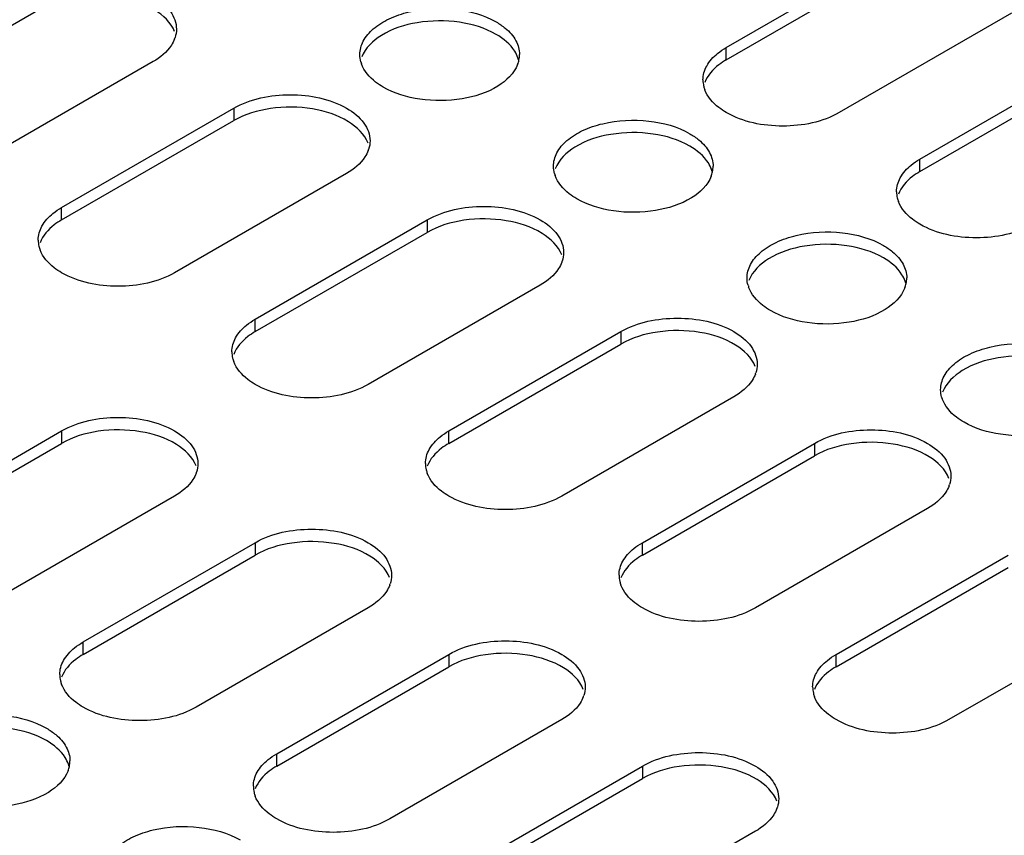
# Model space of a CAD drawing. Header units: millimetres. Extents: x 96 to 741, y 276 to 892.
# Tile 10 of 40: x 459 to 523, y 423 to 476. Entities that reach past the tile are written whole.
import ezdxf

# ---------------------------------------------------------------- set-up
doc = ezdxf.new("R2010")
doc.units = ezdxf.units.MM
doc.header["$LTSCALE"] = 75.983159
doc.layers.get('0').update_dxf_attribs({"linetype": 'CONTINUOUS'})

msp = doc.modelspace()

# ---------------------------------------------------------------- linework, layer by layer
at = {"color": 7}
for p, q in [((505.031, 474.53), (516.345, 481.062)), ((505.031, 473.713), (516.345, 480.245)), ((448.604, 470.529), (459.918, 477.061)), ((523.77, 476.775), (512.456, 470.243)), ((505.031, 473.713), (505.031, 474.53)), ((467.343, 473.591), (456.029, 467.059)), ((517.759, 467.181), (529.073, 473.713)), ((517.759, 466.365), (529.073, 472.897)), ((461.332, 463.997), (472.646, 470.529)), ((472.646, 470.529), (472.646, 469.712)), ((461.332, 463.18), (472.646, 469.712)), ((517.759, 466.365), (517.759, 467.181)), ((480.071, 466.242), (468.757, 459.71)), ((461.332, 463.18), (461.332, 463.997)), ((474.06, 456.649), (485.374, 463.181)), ((485.374, 463.181), (485.374, 462.364)), ((474.06, 455.832), (485.374, 462.364)), ((492.798, 458.894), (481.485, 452.362)), ((474.06, 455.832), (474.06, 456.649)), ((486.788, 449.3), (498.102, 455.832)), ((498.102, 455.832), (498.102, 455.016)), ((486.788, 448.484), (498.102, 455.016)), ((505.526, 451.546), (494.213, 445.014)), ((450.019, 442.768), (461.332, 449.3)), ((461.332, 449.3), (461.332, 448.484)), ((486.788, 448.484), (486.788, 449.3)), ((450.019, 441.952), (461.332, 448.484)), ((499.516, 441.952), (510.83, 448.484)), ((510.83, 448.484), (510.83, 447.667)), ((499.516, 441.135), (510.83, 447.667)), ((468.757, 445.014), (457.443, 438.482)), ((518.254, 444.197), (506.941, 437.665)), ((462.747, 435.42), (474.06, 441.952)), ((474.06, 441.952), (474.06, 441.135)), ((499.516, 441.135), (499.516, 441.952)), ((462.747, 434.603), (474.06, 441.135)), ((512.244, 434.604), (523.558, 441.136)), ((512.244, 433.787), (523.558, 440.319)), ((481.485, 437.665), (470.171, 431.133)), ((530.982, 436.849), (519.669, 430.317)), ((462.747, 434.603), (462.747, 435.42)), ((475.475, 428.072), (486.788, 434.604)), ((486.788, 434.604), (486.788, 433.787)), ((512.244, 433.787), (512.244, 434.604)), ((475.475, 427.255), (486.788, 433.787)), ((494.213, 430.317), (482.899, 423.785)), ((475.475, 427.255), (475.475, 428.072)), ((488.203, 420.723), (499.516, 427.255)), ((499.516, 427.255), (499.516, 426.439)), ((488.203, 419.907), (499.516, 426.439)), ((506.941, 422.969), (495.627, 416.437))]:
    msp.add_line(p, q, dxfattribs=at)
for centre, radius, start, end in [((466.928, 475.78), 1.958, 339.32005, 341.84146), ((489.518, 473.208), 1.923, 15.376, 19.49612), ((489.648, 474.063), 1.789, 348.14517, 359.8996), ((482.859, 474.096), 1.926, 195.6524, 199.57485), ((489.529, 474.09), 1.91, 338.88511, 348.10254), ((505.286, 472.389), 1.792, 180.0698, 193.25795), ((505.397, 472.416), 1.906, 193.28664, 200.73389), ((479.656, 468.432), 1.958, 339.32005, 341.84146), ((495.587, 466.748), 1.926, 195.6524, 199.57485), ((502.257, 466.741), 1.91, 338.88511, 348.10254), ((502.246, 465.86), 1.923, 15.376, 19.49612), ((502.376, 466.715), 1.789, 348.14517, 359.8996), ((518.014, 465.04), 1.792, 180.0698, 193.25795), ((518.125, 465.067), 1.906, 193.28664, 200.73389), ((461.587, 461.856), 1.792, 180.0698, 193.25795), ((461.698, 461.883), 1.906, 193.28664, 200.73389), ((492.384, 461.083), 1.958, 339.32005, 341.84146), ((514.985, 459.393), 1.91, 338.88511, 348.10254), ((514.974, 458.512), 1.923, 15.376, 19.49612), ((515.104, 459.367), 1.789, 348.14517, 359.8996), ((508.315, 459.4), 1.926, 195.6524, 199.57485), ((474.315, 454.508), 1.792, 180.0698, 193.25795), ((474.426, 454.535), 1.906, 193.28664, 200.73389), ((505.112, 453.735), 1.958, 339.32005, 341.84146), ((521.042, 452.051), 1.926, 195.6524, 199.57485), ((487.043, 447.159), 1.792, 180.0698, 193.25795), ((487.154, 447.186), 1.906, 193.28664, 200.73389), ((468.343, 447.203), 1.958, 339.32005, 341.84146), ((517.84, 446.387), 1.958, 339.32005, 341.84146), ((499.771, 439.811), 1.792, 180.0698, 193.25795), ((481.071, 439.855), 1.958, 339.32005, 341.84146), ((499.882, 439.838), 1.906, 193.28664, 200.73389), ((463.001, 433.279), 1.792, 180.0698, 193.25795), ((463.112, 433.306), 1.906, 193.28664, 200.73389), ((512.499, 432.463), 1.792, 180.0698, 193.25795), ((493.799, 432.506), 1.958, 339.32005, 341.84146), ((512.61, 432.49), 1.906, 193.28664, 200.73389), ((459.973, 427.632), 1.91, 338.88511, 348.10254), ((459.962, 426.75), 1.923, 15.376, 19.49612), ((460.091, 427.605), 1.789, 348.14517, 359.8996), ((475.729, 425.931), 1.792, 180.0698, 193.25795), ((475.84, 425.958), 1.906, 193.28664, 200.73389), ((506.527, 425.158), 1.958, 339.32005, 341.84146)]:
    msp.add_arc(centre, radius, start, end, dxfattribs=at)
for points, knots in [([(468.754, 475.577), (468.525, 476.173), (467.351, 477.257), (465.029, 477.966), (462.392, 477.999), (460.65, 477.483), (459.918, 477.061)], [0, 0, 0, 0, 0.19712, 0.454673, 0.739445, 1, 1, 1, 1]), ([(467.343, 477.877), (467.777, 477.627), (468.523, 477.055), (468.88, 476.143), (468.88, 475.734)], [0, 0, 0, 0, 0.550837, 1, 1, 1, 1]), ([(480.937, 474.06), (480.937, 474.363), (481.12, 475.018), (481.834, 475.83), (482.888, 476.473), (484.691, 477.073), (487.145, 477.198), (489.087, 476.672), (489.899, 476.203)], [0, 0, 0, 0, 0.087136, 0.186849, 0.304529, 0.438665, 0.730081, 1, 1, 1, 1]), ([(489.899, 475.387), (489.167, 475.81), (487.423, 476.326), (484.785, 476.292), (482.463, 475.581), (481.29, 474.496), (481.061, 473.899)], [0, 0, 0, 0, 0.260617, 0.545433, 0.802971, 1, 1, 1, 1]), ([(490.499, 475.789), (490.775, 475.559), (491.242, 475.05), (491.437, 474.372), (491.437, 474.06)], [0, 0, 0, 0, 0.535622, 1, 1, 1, 1]), ([(491.331, 473.85), (491.278, 473.999), (490.96, 474.639), (490.377, 475.111), (489.899, 475.387)], [0, 0, 0, 0, 0.222588, 1, 1, 1, 1]), ([(468.76, 475.089), (468.705, 474.944), (468.382, 474.321), (467.811, 473.861), (467.343, 473.591)], [0, 0, 0, 0, 0.222938, 1, 1, 1, 1]), ([(503.494, 472.386), (503.494, 472.704), (503.696, 473.393), (504.176, 473.907), (504.46, 474.138)], [0, 0, 0, 0, 0.46369, 1, 1, 1, 1]), ([(482.475, 471.917), (482.301, 472.017), (481.714, 472.404), (481.214, 472.974), (481.044, 473.451)], [0, 0, 0, 0, 0.282947, 1, 1, 1, 1]), ([(491.311, 473.401), (491.082, 472.805), (489.908, 471.721), (487.586, 471.011), (484.949, 470.978), (483.207, 471.494), (482.475, 471.917)], [0, 0, 0, 0, 0.197111, 0.454661, 0.739438, 1, 1, 1, 1]), ([(505.031, 473.713), (504.862, 473.615), (504.284, 473.236), (503.79, 472.682), (503.614, 472.216)], [0, 0, 0, 0, 0.282358, 1, 1, 1, 1]), ([(472.646, 470.529), (473.748, 471.165), (476.358, 471.668), (478.969, 471.165), (480.07, 470.529)], [0, 0, 0, 0, 0.5, 1, 1, 1, 1]), ([(505.031, 470.243), (504.862, 470.341), (504.284, 470.72), (503.79, 471.275), (503.614, 471.741)], [0, 0, 0, 0, 0.282359, 1, 1, 1, 1]), ([(481.482, 468.228), (481.253, 468.825), (480.079, 469.908), (477.757, 470.618), (475.12, 470.651), (473.378, 470.135), (472.646, 469.712)], [0, 0, 0, 0, 0.19712, 0.454673, 0.739445, 1, 1, 1, 1]), ([(480.07, 470.529), (480.505, 470.278), (481.251, 469.707), (481.608, 468.794), (481.608, 468.386)], [0, 0, 0, 0, 0.550837, 1, 1, 1, 1]), ([(512.456, 470.243), (511.354, 469.607), (508.744, 469.104), (506.133, 469.607), (505.031, 470.243)], [0, 0, 0, 0, 0.5, 1, 1, 1, 1]), ([(493.665, 466.712), (493.665, 467.015), (493.848, 467.67), (494.562, 468.482), (495.616, 469.125), (497.419, 469.725), (499.873, 469.85), (501.815, 469.324), (502.627, 468.855)], [0, 0, 0, 0, 0.087136, 0.186849, 0.304529, 0.438665, 0.730081, 1, 1, 1, 1]), ([(502.627, 468.039), (501.895, 468.461), (500.151, 468.978), (497.513, 468.944), (495.191, 468.233), (494.018, 467.147), (493.789, 466.55)], [0, 0, 0, 0, 0.260617, 0.545433, 0.802971, 1, 1, 1, 1]), ([(504.059, 466.502), (504.006, 466.65), (503.688, 467.291), (503.105, 467.763), (502.627, 468.039)], [0, 0, 0, 0, 0.222588, 1, 1, 1, 1]), ([(503.227, 468.441), (503.503, 468.211), (503.97, 467.702), (504.165, 467.024), (504.165, 466.712)], [0, 0, 0, 0, 0.535622, 1, 1, 1, 1]), ([(481.488, 467.74), (481.433, 467.595), (481.11, 466.973), (480.539, 466.513), (480.071, 466.242)], [0, 0, 0, 0, 0.222938, 1, 1, 1, 1]), ([(516.222, 465.038), (516.222, 465.355), (516.424, 466.045), (516.904, 466.558), (517.188, 466.79)], [0, 0, 0, 0, 0.46369, 1, 1, 1, 1]), ([(495.203, 464.569), (495.029, 464.669), (494.442, 465.055), (493.942, 465.625), (493.772, 466.103)], [0, 0, 0, 0, 0.282947, 1, 1, 1, 1]), ([(517.759, 466.365), (517.59, 466.267), (517.012, 465.888), (516.518, 465.333), (516.342, 464.867)], [0, 0, 0, 0, 0.282358, 1, 1, 1, 1]), ([(504.039, 466.053), (503.81, 465.456), (502.636, 464.373), (500.314, 463.663), (497.677, 463.63), (495.935, 464.146), (495.203, 464.569)], [0, 0, 0, 0, 0.197111, 0.454661, 0.739438, 1, 1, 1, 1]), ([(517.759, 462.895), (517.59, 462.993), (517.012, 463.372), (516.518, 463.926), (516.342, 464.393)], [0, 0, 0, 0, 0.282359, 1, 1, 1, 1]), ([(459.795, 461.854), (459.795, 462.171), (459.996, 462.861), (460.476, 463.374), (460.761, 463.606)], [0, 0, 0, 0, 0.46369, 1, 1, 1, 1]), ([(485.374, 463.181), (486.476, 463.817), (489.086, 464.32), (491.697, 463.817), (492.798, 463.181)], [0, 0, 0, 0, 0.5, 1, 1, 1, 1]), ([(461.332, 463.18), (461.162, 463.082), (460.585, 462.703), (460.091, 462.149), (459.915, 461.683)], [0, 0, 0, 0, 0.282358, 1, 1, 1, 1]), ([(494.21, 460.88), (493.981, 461.476), (492.807, 462.56), (490.485, 463.27), (487.848, 463.303), (486.106, 462.787), (485.374, 462.364)], [0, 0, 0, 0, 0.19712, 0.454673, 0.739445, 1, 1, 1, 1]), ([(492.798, 463.181), (493.233, 462.93), (493.979, 462.359), (494.336, 461.446), (494.336, 461.037)], [0, 0, 0, 0, 0.550837, 1, 1, 1, 1]), ([(525.184, 462.895), (524.082, 462.259), (521.472, 461.756), (518.861, 462.259), (517.759, 462.895)], [0, 0, 0, 0, 0.5, 1, 1, 1, 1]), ([(506.393, 459.364), (506.393, 459.666), (506.576, 460.322), (507.29, 461.134), (508.344, 461.776), (510.147, 462.377), (512.601, 462.501), (514.543, 461.976), (515.355, 461.507)], [0, 0, 0, 0, 0.087136, 0.186849, 0.304529, 0.438665, 0.730081, 1, 1, 1, 1]), ([(515.355, 460.69), (514.623, 461.113), (512.879, 461.629), (510.241, 461.595), (507.919, 460.885), (506.746, 459.799), (506.517, 459.202)], [0, 0, 0, 0, 0.260617, 0.545433, 0.802971, 1, 1, 1, 1]), ([(461.332, 459.71), (461.162, 459.808), (460.585, 460.188), (460.091, 460.742), (459.915, 461.208)], [0, 0, 0, 0, 0.282359, 1, 1, 1, 1]), ([(515.955, 461.092), (516.231, 460.862), (516.698, 460.354), (516.893, 459.676), (516.893, 459.364)], [0, 0, 0, 0, 0.535622, 1, 1, 1, 1]), ([(494.216, 460.392), (494.161, 460.247), (493.838, 459.624), (493.267, 459.164), (492.798, 458.894)], [0, 0, 0, 0, 0.222938, 1, 1, 1, 1]), ([(516.787, 459.153), (516.734, 459.302), (516.416, 459.943), (515.832, 460.415), (515.355, 460.69)], [0, 0, 0, 0, 0.222588, 1, 1, 1, 1]), ([(468.757, 459.71), (467.655, 459.074), (465.045, 458.571), (462.434, 459.074), (461.332, 459.71)], [0, 0, 0, 0, 0.5, 1, 1, 1, 1]), ([(507.931, 457.22), (507.757, 457.32), (507.17, 457.707), (506.67, 458.277), (506.5, 458.755)], [0, 0, 0, 0, 0.282947, 1, 1, 1, 1]), ([(516.767, 458.705), (516.538, 458.108), (515.364, 457.024), (513.042, 456.315), (510.405, 456.282), (508.663, 456.798), (507.931, 457.22)], [0, 0, 0, 0, 0.197111, 0.454661, 0.739438, 1, 1, 1, 1]), ([(498.102, 455.832), (499.204, 456.468), (501.814, 456.971), (504.425, 456.468), (505.526, 455.832)], [0, 0, 0, 0, 0.5, 1, 1, 1, 1]), ([(472.523, 454.505), (472.523, 454.823), (472.724, 455.512), (473.204, 456.026), (473.489, 456.257)], [0, 0, 0, 0, 0.46369, 1, 1, 1, 1]), ([(474.06, 455.832), (473.89, 455.734), (473.313, 455.355), (472.819, 454.801), (472.643, 454.334)], [0, 0, 0, 0, 0.282358, 1, 1, 1, 1]), ([(506.938, 453.532), (506.709, 454.128), (505.535, 455.212), (503.213, 455.921), (500.576, 455.954), (498.834, 455.438), (498.102, 455.016)], [0, 0, 0, 0, 0.19712, 0.454673, 0.739445, 1, 1, 1, 1]), ([(505.526, 455.832), (505.961, 455.582), (506.707, 455.01), (507.064, 454.098), (507.064, 453.689)], [0, 0, 0, 0, 0.550837, 1, 1, 1, 1]), ([(519.121, 452.015), (519.121, 452.318), (519.304, 452.973), (520.018, 453.785), (521.072, 454.428), (522.875, 455.028), (525.329, 455.153), (527.271, 454.627), (528.083, 454.158)], [0, 0, 0, 0, 0.087136, 0.186849, 0.304529, 0.438665, 0.730081, 1, 1, 1, 1]), ([(474.06, 452.362), (473.89, 452.46), (473.313, 452.839), (472.819, 453.394), (472.643, 453.86)], [0, 0, 0, 0, 0.282359, 1, 1, 1, 1]), ([(528.083, 453.342), (527.351, 453.765), (525.607, 454.281), (522.969, 454.247), (520.647, 453.536), (519.474, 452.451), (519.245, 451.854)], [0, 0, 0, 0, 0.260617, 0.545433, 0.802971, 1, 1, 1, 1]), ([(506.944, 453.044), (506.889, 452.899), (506.566, 452.276), (505.995, 451.816), (505.526, 451.546)], [0, 0, 0, 0, 0.222938, 1, 1, 1, 1]), ([(481.485, 452.362), (480.383, 451.726), (477.773, 451.223), (475.162, 451.726), (474.06, 452.362)], [0, 0, 0, 0, 0.5, 1, 1, 1, 1]), ([(520.659, 449.872), (520.485, 449.972), (519.898, 450.359), (519.398, 450.929), (519.228, 451.406)], [0, 0, 0, 0, 0.282947, 1, 1, 1, 1]), ([(529.495, 451.356), (529.266, 450.76), (528.092, 449.676), (525.77, 448.966), (523.133, 448.933), (521.39, 449.449), (520.659, 449.872)], [0, 0, 0, 0, 0.197111, 0.454661, 0.739438, 1, 1, 1, 1]), ([(461.332, 449.3), (462.434, 449.936), (465.045, 450.439), (467.655, 449.936), (468.757, 449.3)], [0, 0, 0, 0, 0.5, 1, 1, 1, 1]), ([(470.169, 447), (469.939, 447.596), (468.765, 448.68), (466.443, 449.389), (463.807, 449.422), (462.064, 448.906), (461.332, 448.484)], [0, 0, 0, 0, 0.19712, 0.454673, 0.739445, 1, 1, 1, 1]), ([(468.757, 449.3), (469.191, 449.05), (469.937, 448.478), (470.294, 447.566), (470.294, 447.157)], [0, 0, 0, 0, 0.550837, 1, 1, 1, 1]), ([(510.83, 448.484), (511.932, 449.12), (514.542, 449.623), (517.153, 449.12), (518.254, 448.484)], [0, 0, 0, 0, 0.5, 1, 1, 1, 1]), ([(485.251, 447.157), (485.251, 447.474), (485.452, 448.164), (485.932, 448.677), (486.217, 448.909)], [0, 0, 0, 0, 0.46369, 1, 1, 1, 1]), ([(519.666, 446.183), (519.437, 446.78), (518.263, 447.863), (515.941, 448.573), (513.304, 448.606), (511.562, 448.09), (510.83, 447.667)], [0, 0, 0, 0, 0.19712, 0.454673, 0.739445, 1, 1, 1, 1]), ([(486.788, 448.484), (486.618, 448.386), (486.041, 448.006), (485.547, 447.452), (485.371, 446.986)], [0, 0, 0, 0, 0.282358, 1, 1, 1, 1]), ([(518.254, 448.484), (518.689, 448.233), (519.435, 447.662), (519.792, 446.749), (519.792, 446.341)], [0, 0, 0, 0, 0.550837, 1, 1, 1, 1]), ([(470.174, 446.512), (470.12, 446.367), (469.797, 445.744), (469.225, 445.284), (468.757, 445.014)], [0, 0, 0, 0, 0.222938, 1, 1, 1, 1]), ([(486.788, 445.014), (486.618, 445.112), (486.041, 445.491), (485.547, 446.045), (485.371, 446.511)], [0, 0, 0, 0, 0.282359, 1, 1, 1, 1]), ([(519.672, 445.695), (519.617, 445.55), (519.294, 444.928), (518.723, 444.468), (518.254, 444.197)], [0, 0, 0, 0, 0.222938, 1, 1, 1, 1]), ([(494.213, 445.014), (493.111, 444.378), (490.501, 443.875), (487.89, 444.378), (486.788, 445.014)], [0, 0, 0, 0, 0.5, 1, 1, 1, 1]), ([(474.06, 441.952), (475.162, 442.588), (477.773, 443.091), (480.383, 442.588), (481.485, 441.952)], [0, 0, 0, 0, 0.5, 1, 1, 1, 1]), ([(482.897, 439.651), (482.667, 440.248), (481.493, 441.331), (479.171, 442.041), (476.535, 442.074), (474.792, 441.558), (474.06, 441.135)], [0, 0, 0, 0, 0.19712, 0.454673, 0.739445, 1, 1, 1, 1]), ([(481.485, 441.952), (481.919, 441.701), (482.665, 441.13), (483.022, 440.217), (483.022, 439.809)], [0, 0, 0, 0, 0.550837, 1, 1, 1, 1]), ([(497.979, 439.809), (497.979, 440.126), (498.18, 440.816), (498.66, 441.329), (498.945, 441.561)], [0, 0, 0, 0, 0.46369, 1, 1, 1, 1]), ([(499.516, 441.135), (499.346, 441.037), (498.769, 440.658), (498.275, 440.104), (498.099, 439.638)], [0, 0, 0, 0, 0.282358, 1, 1, 1, 1]), ([(482.902, 439.163), (482.848, 439.018), (482.525, 438.396), (481.953, 437.936), (481.485, 437.665)], [0, 0, 0, 0, 0.222938, 1, 1, 1, 1]), ([(499.516, 437.665), (499.346, 437.763), (498.769, 438.143), (498.275, 438.697), (498.099, 439.163)], [0, 0, 0, 0, 0.282359, 1, 1, 1, 1]), ([(506.941, 437.665), (505.839, 437.029), (503.228, 436.526), (500.618, 437.029), (499.516, 437.665)], [0, 0, 0, 0, 0.5, 1, 1, 1, 1]), ([(461.209, 433.277), (461.209, 433.594), (461.411, 434.284), (461.891, 434.797), (462.175, 435.029)], [0, 0, 0, 0, 0.46369, 1, 1, 1, 1]), ([(486.788, 434.604), (487.89, 435.24), (490.501, 435.743), (493.111, 435.24), (494.213, 434.604)], [0, 0, 0, 0, 0.5, 1, 1, 1, 1]), ([(462.747, 434.603), (462.577, 434.505), (461.999, 434.126), (461.505, 433.572), (461.329, 433.106)], [0, 0, 0, 0, 0.282358, 1, 1, 1, 1]), ([(495.625, 432.303), (495.395, 432.9), (494.221, 433.983), (491.899, 434.693), (489.263, 434.726), (487.52, 434.21), (486.788, 433.787)], [0, 0, 0, 0, 0.19712, 0.454673, 0.739445, 1, 1, 1, 1]), ([(494.213, 434.604), (494.647, 434.353), (495.393, 433.782), (495.75, 432.869), (495.75, 432.46)], [0, 0, 0, 0, 0.550837, 1, 1, 1, 1]), ([(510.707, 432.46), (510.707, 432.778), (510.908, 433.467), (511.388, 433.981), (511.673, 434.212)], [0, 0, 0, 0, 0.46369, 1, 1, 1, 1]), ([(512.244, 433.787), (512.074, 433.689), (511.497, 433.31), (511.003, 432.756), (510.827, 432.289)], [0, 0, 0, 0, 0.282358, 1, 1, 1, 1]), ([(462.747, 431.133), (462.577, 431.231), (461.999, 431.611), (461.505, 432.165), (461.329, 432.631)], [0, 0, 0, 0, 0.282359, 1, 1, 1, 1]), ([(495.63, 431.815), (495.576, 431.67), (495.253, 431.048), (494.681, 430.587), (494.213, 430.317)], [0, 0, 0, 0, 0.222938, 1, 1, 1, 1]), ([(512.244, 430.317), (512.074, 430.415), (511.497, 430.794), (511.003, 431.349), (510.827, 431.815)], [0, 0, 0, 0, 0.282359, 1, 1, 1, 1]), ([(470.171, 431.133), (469.069, 430.497), (466.459, 429.994), (463.849, 430.497), (462.747, 431.133)], [0, 0, 0, 0, 0.5, 1, 1, 1, 1]), ([(451.38, 427.602), (451.381, 427.905), (451.563, 428.56), (452.277, 429.372), (453.331, 430.015), (455.134, 430.615), (457.589, 430.74), (459.53, 430.214), (460.343, 429.745)], [0, 0, 0, 0, 0.087136, 0.186849, 0.304529, 0.438665, 0.730081, 1, 1, 1, 1]), ([(460.343, 428.929), (459.61, 429.352), (457.866, 429.868), (455.228, 429.834), (452.906, 429.123), (451.733, 428.038), (451.504, 427.441)], [0, 0, 0, 0, 0.260617, 0.545433, 0.802971, 1, 1, 1, 1]), ([(519.669, 430.317), (518.567, 429.681), (515.956, 429.178), (513.346, 429.681), (512.244, 430.317)], [0, 0, 0, 0, 0.5, 1, 1, 1, 1]), ([(460.942, 429.331), (461.219, 429.101), (461.685, 428.592), (461.88, 427.914), (461.88, 427.602)], [0, 0, 0, 0, 0.535622, 1, 1, 1, 1]), ([(461.774, 427.392), (461.721, 427.541), (461.403, 428.181), (460.82, 428.653), (460.343, 428.929)], [0, 0, 0, 0, 0.222588, 1, 1, 1, 1]), ([(499.516, 427.255), (500.618, 427.891), (503.229, 428.394), (505.839, 427.891), (506.941, 427.255)], [0, 0, 0, 0, 0.5, 1, 1, 1, 1]), ([(473.937, 425.928), (473.937, 426.246), (474.139, 426.935), (474.619, 427.449), (474.903, 427.68)], [0, 0, 0, 0, 0.46369, 1, 1, 1, 1]), ([(475.475, 427.255), (475.305, 427.157), (474.727, 426.778), (474.233, 426.224), (474.057, 425.757)], [0, 0, 0, 0, 0.282358, 1, 1, 1, 1]), ([(508.353, 424.955), (508.123, 425.551), (506.949, 426.635), (504.627, 427.344), (501.991, 427.377), (500.248, 426.861), (499.516, 426.439)], [0, 0, 0, 0, 0.19712, 0.454673, 0.739445, 1, 1, 1, 1]), ([(506.941, 427.255), (507.375, 427.005), (508.121, 426.433), (508.478, 425.521), (508.478, 425.112)], [0, 0, 0, 0, 0.550837, 1, 1, 1, 1]), ([(461.755, 426.943), (461.525, 426.347), (460.351, 425.263), (458.029, 424.553), (455.393, 424.52), (453.65, 425.036), (452.918, 425.459)], [0, 0, 0, 0, 0.197111, 0.454661, 0.739438, 1, 1, 1, 1]), ([(475.475, 423.785), (475.305, 423.883), (474.727, 424.262), (474.233, 424.817), (474.057, 425.283)], [0, 0, 0, 0, 0.282359, 1, 1, 1, 1]), ([(508.358, 424.467), (508.303, 424.322), (507.981, 423.699), (507.409, 423.239), (506.941, 422.969)], [0, 0, 0, 0, 0.222938, 1, 1, 1, 1]), ([(482.899, 423.785), (481.797, 423.149), (479.187, 422.646), (476.576, 423.149), (475.475, 423.785)], [0, 0, 0, 0, 0.5, 1, 1, 1, 1]), ([(464.108, 420.254), (464.109, 420.557), (464.291, 421.212), (465.005, 422.024), (466.059, 422.667), (467.862, 423.267), (470.317, 423.391), (472.258, 422.866), (473.07, 422.397)], [0, 0, 0, 0, 0.087136, 0.186849, 0.304529, 0.438665, 0.730081, 1, 1, 1, 1])]:
    msp.add_open_spline(points, degree=3, knots=knots, dxfattribs=at)
for points in [[(489.899, 476.203), (490.11, 476.082), (490.312, 475.944), (490.499, 475.789)], [(468.88, 475.734), (468.88, 475.544), (468.848, 475.351), (468.789, 475.17)], [(504.46, 474.138), (504.639, 474.284), (504.831, 474.414), (505.031, 474.53)], [(481.004, 473.577), (480.96, 473.734), (480.937, 473.898), (480.937, 474.06)], [(502.627, 468.855), (502.838, 468.734), (503.04, 468.596), (503.227, 468.441)], [(481.608, 468.386), (481.608, 468.195), (481.576, 468.003), (481.517, 467.822)], [(517.188, 466.79), (517.367, 466.936), (517.559, 467.066), (517.759, 467.181)], [(493.732, 466.229), (493.688, 466.385), (493.665, 466.549), (493.665, 466.712)], [(460.761, 463.606), (460.94, 463.752), (461.132, 463.882), (461.332, 463.997)], [(494.336, 461.037), (494.336, 460.847), (494.304, 460.654), (494.244, 460.473)], [(515.355, 461.507), (515.566, 461.385), (515.768, 461.248), (515.955, 461.092)], [(506.46, 458.88), (506.416, 459.037), (506.393, 459.201), (506.393, 459.364)], [(473.489, 456.257), (473.668, 456.403), (473.86, 456.533), (474.06, 456.649)], [(507.064, 453.689), (507.064, 453.499), (507.032, 453.306), (506.972, 453.125)], [(519.188, 451.532), (519.144, 451.689), (519.121, 451.853), (519.121, 452.015)], [(486.217, 448.909), (486.396, 449.055), (486.588, 449.185), (486.788, 449.3)], [(470.294, 447.157), (470.294, 446.967), (470.262, 446.774), (470.203, 446.593)], [(519.792, 446.341), (519.792, 446.15), (519.76, 445.958), (519.7, 445.777)], [(498.945, 441.561), (499.124, 441.707), (499.316, 441.837), (499.516, 441.952)], [(483.022, 439.809), (483.022, 439.618), (482.99, 439.426), (482.931, 439.245)], [(462.175, 435.029), (462.354, 435.175), (462.547, 435.305), (462.747, 435.42)], [(511.673, 434.212), (511.852, 434.358), (512.044, 434.488), (512.244, 434.604)], [(495.75, 432.46), (495.75, 432.27), (495.718, 432.077), (495.659, 431.896)], [(460.343, 429.745), (460.553, 429.624), (460.755, 429.486), (460.942, 429.331)], [(474.903, 427.68), (475.082, 427.826), (475.275, 427.956), (475.475, 428.072)], [(508.478, 425.112), (508.478, 424.922), (508.446, 424.729), (508.387, 424.548)]]:
    msp.add_open_spline(points, degree=3, dxfattribs=at)

doc.saveas('drawing.dxf')
